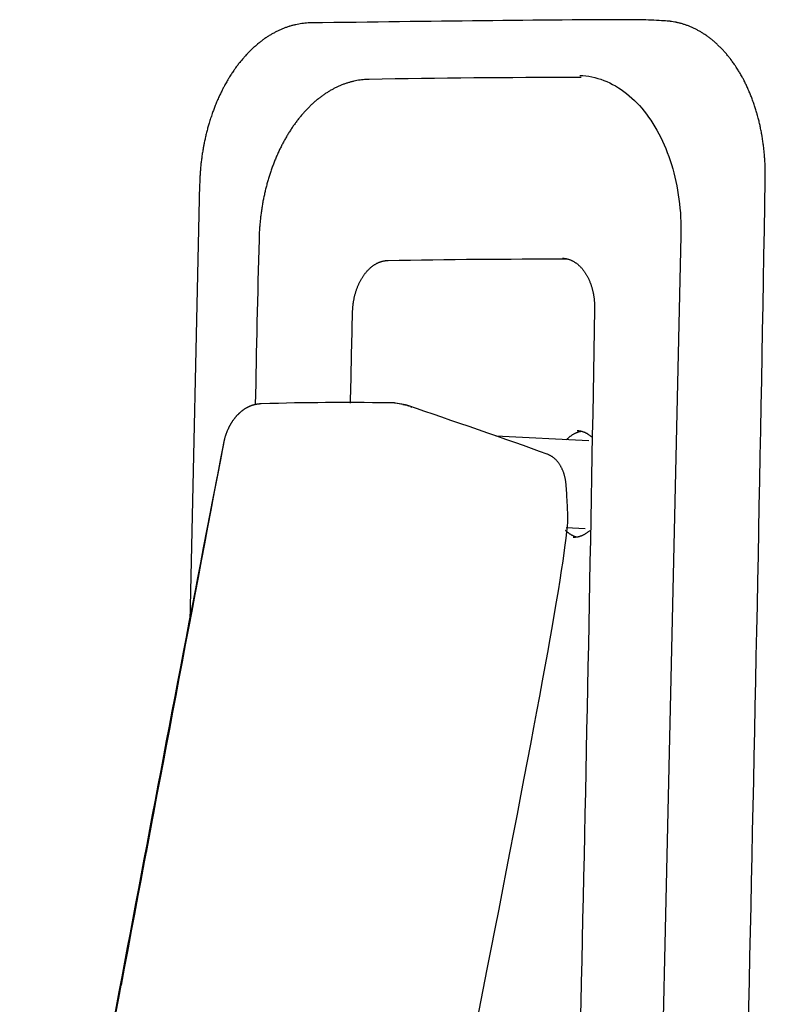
# Model space of a CAD drawing. Header units: millimetres. Extents: x -22 to 47, y 26 to 206.
# Tile 2 of 2: x -22 to 47, y 114 to 206. Entities that reach past the tile are written whole.
import ezdxf

# ---------------------------------------------------------------- set-up
doc = ezdxf.new("R2010")
doc.units = ezdxf.units.MM

msp = doc.modelspace()

# ---------------------------------------------------------------- linework, layer by layer
at = {"color": 7, "linetype": 'Continuous', "lineweight": 25}
for p, q in [((-5.49, 190.473), (-6.414, 149.555)), ((13.692, 169.834), (12.79, 169.993)), ((13.793, 169.813), (13.723, 169.828)), ((30.9, 166.473), (22.202, 166.893)), ((28.771, 158.366), (30.555, 158.28))]:
    msp.add_line(p, q, dxfattribs=at)
at = {"color": 7, "linetype": 'Continuous', "lineweight": 25, "flags": 128}
msp.add_lwpolyline([(30.038, 200.642), (30.326, 200.626), (30.613, 200.598), (30.899, 200.557), (31.184, 200.505), (31.467, 200.44), (31.748, 200.363), (32.028, 200.274), (32.306, 200.173), (32.581, 200.06), (32.853, 199.936), (33.123, 199.799), (33.39, 199.651), (33.653, 199.492), (33.913, 199.321), (34.17, 199.138), (34.422, 198.945), (34.671, 198.741), (34.915, 198.526), (35.154, 198.301), (35.389, 198.065), (35.619, 197.819), (35.844, 197.562), (36.064, 197.297), (36.278, 197.021), (36.487, 196.736), (36.69, 196.442), (36.887, 196.139), (37.078, 195.828), (37.262, 195.508), (37.441, 195.18), (37.612, 194.844), (37.777, 194.501), (37.935, 194.15), (38.087, 193.793), (38.231, 193.428), (38.368, 193.057), (38.497, 192.68), (38.62, 192.298), (38.734, 191.909), (38.841, 191.516), (38.941, 191.118), (39.032, 190.715), (39.116, 190.308), (39.192, 189.897), (39.26, 189.482), (39.32, 189.065), (39.372, 188.644), (39.415, 188.221), (39.451, 187.796), (39.478, 187.369), (39.497, 186.94), (39.508, 186.511), (39.511, 186.08), (39.505, 185.649), (36.357, 46.242)], dxfattribs=at)
at = {"color": 7, "linetype": 'Continuous', "lineweight": 25}
for points, knots in [([(-8.466, 58.676), (-8.619, 52.639), (-8.775, 46.459), (-8.882, 40.139), (-8.879, 39.704), (-8.868, 39.276), (-8.846, 38.826), (-8.825, 38.466), (-8.783, 38.003), (-8.779, 37.961), (-8.733, 37.501), (-8.686, 37.146), (-8.623, 36.711), (-8.551, 36.284), (-8.485, 35.925), (-8.396, 35.511), (-8.379, 35.433), (-8.286, 35.024), (-8.192, 34.667), (-8.093, 34.303), (-7.978, 33.929), (-7.947, 33.831), (-7.823, 33.448), (-7.72, 33.157), (-7.585, 32.799), (-7.541, 32.689), (-7.4, 32.339), (-7.276, 32.053), (-7.126, 31.729), (-7.067, 31.607), (-6.927, 31.319), (-6.785, 31.05), (-6.715, 30.924), (-6.553, 30.631), (-6.393, 30.361), (-6.223, 30.095), (-6.139, 29.962), (-6.024, 29.791), (-5.93, 29.659), (-5.768, 29.426), (-5.606, 29.215), (-5.5, 29.081), (-5.333, 28.869), (-5.165, 28.677), (-5.048, 28.543), (-4.937, 28.42), (-4.811, 28.289), (-4.637, 28.106), (-4.464, 27.944), (-4.327, 27.813), (-4.22, 27.718), (-4.076, 27.592), (-3.971, 27.503), (-3.819, 27.382), (-3.718, 27.3), (-3.558, 27.183), (-3.378, 27.048), (-3.2, 26.932), (-3.031, 26.82), (-2.934, 26.763), (-2.759, 26.656), (-2.664, 26.605), (-2.483, 26.505), (-2.392, 26.46), (-2.204, 26.366), (-2.115, 26.326), (-1.923, 26.239), (-1.836, 26.204), (-1.639, 26.125), (-1.554, 26.095), (-1.352, 26.023), (-1.269, 25.998), (-1.064, 25.934), (-0.982, 25.914), (-0.773, 25.857), (-0.693, 25.842), (-0.481, 25.794), (-0.402, 25.784), (-0.293, 25.762), (-0.183, 25.747), (-0.106, 25.731), (0.111, 25.708), (0.188, 25.698), (0.406, 25.683), (1.028, 25.653), (1.879, 25.598), (2.634, 25.578), (12.399, 25.541), (22.158, 25.747), (33.682, 25.865), (33.759, 25.867), (33.973, 25.878), (34.051, 25.885), (34.264, 25.903), (34.342, 25.914), (34.553, 25.941), (34.633, 25.956), (34.842, 25.991), (34.924, 26.01), (35.131, 26.054), (35.214, 26.077), (35.417, 26.128), (35.503, 26.156), (35.703, 26.215), (35.791, 26.247), (35.987, 26.313), (36.077, 26.35), (36.268, 26.424), (36.362, 26.465), (36.548, 26.546), (36.645, 26.593), (36.825, 26.68), (36.925, 26.732), (37.1, 26.825), (37.203, 26.883), (37.372, 26.982), (37.479, 27.045), (37.64, 27.151), (37.826, 27.269), (38.015, 27.405), (38.167, 27.515), (38.281, 27.602), (38.426, 27.715), (38.543, 27.809), (38.68, 27.927), (38.864, 28.082), (39.051, 28.256), (39.177, 28.376), (39.358, 28.551), (39.541, 28.745), (39.657, 28.866), (39.782, 29.005), (39.889, 29.127), (40.066, 29.33), (40.245, 29.552), (40.34, 29.674), (40.512, 29.896), (40.686, 30.137), (40.769, 30.257), (40.956, 30.525), (41.123, 30.783), (41.304, 31.079), (41.372, 31.191), (41.53, 31.46), (41.688, 31.747), (41.744, 31.855), (41.91, 32.169), (42.068, 32.497), (42.221, 32.819), (42.373, 33.171), (42.412, 33.263), (42.56, 33.618), (42.691, 33.964), (42.817, 34.304), (42.947, 34.695), (42.972, 34.769), (43.098, 35.165), (43.197, 35.508), (43.31, 35.922), (43.41, 36.323), (43.504, 36.732), (43.59, 37.143), (43.668, 37.559), (43.738, 37.976), (43.8, 38.395), (43.854, 38.817), (43.9, 39.24), (43.938, 39.664), (43.968, 40.089), (43.99, 40.515), (45.402, 90.771), (46.538, 141.018), (47.394, 191.268), (47.391, 191.694), (47.381, 192.119), (47.362, 192.543), (47.335, 192.965), (47.299, 193.387), (47.257, 193.801), (47.203, 194.233), (47.154, 194.586), (47.083, 195.012), (47.072, 195.076), (46.995, 195.5), (46.924, 195.839), (46.826, 196.267), (46.743, 196.608), (46.636, 196.992), (46.612, 197.081), (46.497, 197.47), (46.405, 197.757), (46.279, 198.123), (46.242, 198.226), (46.111, 198.585), (45.998, 198.868), (45.857, 199.201), (45.807, 199.316), (45.661, 199.642), (45.528, 199.918), (45.373, 200.219), (45.309, 200.343), (45.164, 200.612), (45.018, 200.861), (44.942, 200.989), (44.79, 201.24), (44.638, 201.47), (44.551, 201.602), (44.392, 201.833), (44.234, 202.046), (44.135, 202.179), (44.024, 202.322), (43.916, 202.453), (43.751, 202.658), (43.586, 202.842), (43.468, 202.973), (43.36, 203.09), (43.233, 203.219), (43.062, 203.394), (42.891, 203.551), (42.755, 203.678), (42.65, 203.769), (42.506, 203.892), (42.405, 203.976), (42.253, 204.094), (42.155, 204.173), (41.996, 204.286), (41.819, 204.416), (41.643, 204.527), (41.476, 204.637), (41.381, 204.691), (41.208, 204.794), (41.116, 204.843), (40.937, 204.94), (40.847, 204.983), (40.663, 205.074), (40.575, 205.112), (40.386, 205.197), (40.301, 205.229), (40.106, 205.306), (40.023, 205.335), (39.825, 205.404), (39.744, 205.428), (39.541, 205.491), (39.461, 205.509), (39.256, 205.564), (39.177, 205.578), (39.071, 205.603), (38.964, 205.621), (38.891, 205.635), (38.784, 205.656), (38.676, 205.671), (38.6, 205.686), (38.387, 205.707), (38.312, 205.718), (38.098, 205.732), (37.477, 205.761), (36.628, 205.814), (35.875, 205.837), (26.108, 205.852), (16.354, 205.683), (4.83, 205.549), (4.753, 205.547), (4.539, 205.536), (4.462, 205.53), (4.249, 205.511), (4.17, 205.5), (3.959, 205.473), (3.879, 205.459), (3.67, 205.423), (3.588, 205.404), (3.382, 205.361), (3.298, 205.337), (3.095, 205.287), (3.009, 205.259), (2.81, 205.2), (2.721, 205.168), (2.526, 205.101), (2.435, 205.064), (2.244, 204.991), (2.15, 204.949), (1.964, 204.869), (1.868, 204.822), (1.687, 204.735), (1.587, 204.682), (1.413, 204.589), (1.309, 204.532), (1.141, 204.432), (1.034, 204.369), (0.872, 204.264), (0.686, 204.146), (0.498, 204.009), (0.345, 203.9), (0.232, 203.813), (0.087, 203.699), (-0.031, 203.605), (-0.168, 203.487), (-0.352, 203.332), (-0.538, 203.158), (-0.665, 203.038), (-0.846, 202.863), (-1.029, 202.669), (-1.144, 202.549), (-1.27, 202.41), (-1.376, 202.287), (-1.554, 202.084), (-1.732, 201.863), (-1.827, 201.74), (-2, 201.519), (-2.174, 201.278), (-2.257, 201.158), (-2.443, 200.889), (-2.611, 200.631), (-2.792, 200.336), (-2.86, 200.223), (-3.018, 199.955), (-3.175, 199.667), (-3.231, 199.559), (-3.397, 199.246), (-3.556, 198.918), (-3.708, 198.596), (-3.86, 198.243), (-3.9, 198.151), (-4.047, 197.796), (-4.179, 197.45), (-4.304, 197.111), (-4.435, 196.72), (-4.459, 196.646), (-4.586, 196.249), (-4.685, 195.907), (-4.798, 195.492), (-4.898, 195.091), (-4.991, 194.682), (-5.062, 194.347), (-5.1, 194.146), (-5.111, 194.083)], [0, 0, 0, 0, 0.050836, 0.052055, 0.053274, 0.054493, 0.055712, 0.056931, 0.05815, 0.058167, 0.059386, 0.060605, 0.061825, 0.063044, 0.064263, 0.065482, 0.065499, 0.066718, 0.067938, 0.069158, 0.070377, 0.070394, 0.071614, 0.072834, 0.074054, 0.07407, 0.07529, 0.076511, 0.077731, 0.077747, 0.078968, 0.080189, 0.080205, 0.081426, 0.082647, 0.083868, 0.083884, 0.085105, 0.085122, 0.086343, 0.087564, 0.087581, 0.088803, 0.090024, 0.090041, 0.091263, 0.091279, 0.092501, 0.093723, 0.09374, 0.094962, 0.094979, 0.096201, 0.096218, 0.097441, 0.097457, 0.09868, 0.099903, 0.099919, 0.101143, 0.101159, 0.102383, 0.102399, 0.103622, 0.103639, 0.104863, 0.104879, 0.106103, 0.106119, 0.107343, 0.107359, 0.108584, 0.1086, 0.109824, 0.10984, 0.111065, 0.111081, 0.112305, 0.112322, 0.112338, 0.113562, 0.113579, 0.114803, 0.114819, 0.116044, 0.12334, 0.123357, 0.124581, 0.253671, 0.253688, 0.25489, 0.254906, 0.256108, 0.256125, 0.257327, 0.257343, 0.258545, 0.258561, 0.259763, 0.25978, 0.260982, 0.260998, 0.2622, 0.262216, 0.263418, 0.263434, 0.264635, 0.264652, 0.265853, 0.265869, 0.267071, 0.267087, 0.268288, 0.268304, 0.269505, 0.269522, 0.270722, 0.270739, 0.271939, 0.27314, 0.273156, 0.274356, 0.274372, 0.275572, 0.275589, 0.276789, 0.277988, 0.278005, 0.279204, 0.280404, 0.28042, 0.281619, 0.281636, 0.282835, 0.284034, 0.28405, 0.285249, 0.286448, 0.286464, 0.287662, 0.288861, 0.290059, 0.290075, 0.291274, 0.292472, 0.292488, 0.293686, 0.294884, 0.296081, 0.297279, 0.297296, 0.298493, 0.299691, 0.300888, 0.302086, 0.302102, 0.303299, 0.304496, 0.305693, 0.306891, 0.308088, 0.309285, 0.310482, 0.311679, 0.312876, 0.314072, 0.315269, 0.316466, 0.317663, 0.31886, 0.320056, 0.741003, 0.7422, 0.743397, 0.744594, 0.745791, 0.746988, 0.748185, 0.749382, 0.750579, 0.751776, 0.752973, 0.752989, 0.754186, 0.755384, 0.756581, 0.757778, 0.758976, 0.758992, 0.760189, 0.761387, 0.762585, 0.762601, 0.763799, 0.764997, 0.766195, 0.766211, 0.767409, 0.768607, 0.769806, 0.769822, 0.77102, 0.772219, 0.772235, 0.773434, 0.774632, 0.774648, 0.775848, 0.777047, 0.777063, 0.778262, 0.778278, 0.779478, 0.780677, 0.780693, 0.781893, 0.781909, 0.783109, 0.784309, 0.784325, 0.785526, 0.785542, 0.786742, 0.786758, 0.787959, 0.787975, 0.789176, 0.790377, 0.790393, 0.791594, 0.79161, 0.792811, 0.792827, 0.794029, 0.794045, 0.795246, 0.795262, 0.796464, 0.79648, 0.797682, 0.797698, 0.7989, 0.798916, 0.800118, 0.800134, 0.801336, 0.801352, 0.801368, 0.80257, 0.802586, 0.802602, 0.803804, 0.80382, 0.805022, 0.805038, 0.806241, 0.813537, 0.813553, 0.814755, 0.943846, 0.943862, 0.945064, 0.94508, 0.946283, 0.946299, 0.947501, 0.947517, 0.948719, 0.948736, 0.949938, 0.949954, 0.951156, 0.951172, 0.952374, 0.95239, 0.953592, 0.953608, 0.95481, 0.954826, 0.956027, 0.956044, 0.957245, 0.957261, 0.958462, 0.958479, 0.959679, 0.959696, 0.960896, 0.960913, 0.962113, 0.963314, 0.96333, 0.96453, 0.964547, 0.965747, 0.965763, 0.966963, 0.968163, 0.968179, 0.969378, 0.970578, 0.970594, 0.971794, 0.97181, 0.973009, 0.974208, 0.974224, 0.975423, 0.976622, 0.976638, 0.977836, 0.979035, 0.980233, 0.98025, 0.981448, 0.982646, 0.982662, 0.98386, 0.985058, 0.986256, 0.987453, 0.98747, 0.988667, 0.989865, 0.991062, 0.99226, 0.992276, 0.993473, 0.99467, 0.995867, 0.997065, 0.998262, 0.999459, 1, 1, 1, 1]), ([(30.179, 200.435), (30.128, 200.437), (29.971, 200.446), (23.628, 200.431), (16.726, 200.403), (10.072, 200.258), (9.788, 200.237), (9.503, 200.204), (9.219, 200.159), (8.936, 200.102), (8.653, 200.032), (8.372, 199.951), (8.092, 199.858), (7.813, 199.754), (7.536, 199.637), (7.262, 199.509), (6.989, 199.369), (6.719, 199.218), (6.452, 199.056), (6.188, 198.882), (5.927, 198.697), (5.669, 198.502), (5.414, 198.296), (5.164, 198.079), (4.917, 197.852), (4.675, 197.615), (4.437, 197.368), (4.203, 197.111), (3.974, 196.844), (3.75, 196.568), (3.532, 196.283), (3.318, 195.989), (3.11, 195.687), (2.908, 195.375), (2.711, 195.056), (2.521, 194.729), (2.336, 194.395), (2.158, 194.052), (1.986, 193.703), (1.821, 193.347), (1.662, 192.985), (1.511, 192.616), (1.366, 192.242), (1.228, 191.862), (1.098, 191.476), (0.974, 191.086), (0.858, 190.691), (0.75, 190.291), (0.649, 189.888), (0.556, 189.481), (0.47, 189.07), (0.393, 188.657), (0.323, 188.241), (0.261, 187.822), (0.207, 187.402), (0.161, 186.98), (0.123, 186.556), (0.093, 186.132), (0.071, 185.707), (-0.082, 180.28), (-0.187, 174.996), (-0.289, 169.854)], [0, 0, 0, 0, 0.002921, 0.009136, 0.432695, 0.43891, 0.445125, 0.45134, 0.457555, 0.46377, 0.469985, 0.4762, 0.482415, 0.48863, 0.494845, 0.501061, 0.507276, 0.513491, 0.519706, 0.525921, 0.532136, 0.538351, 0.544566, 0.550781, 0.556996, 0.563211, 0.569426, 0.575641, 0.581856, 0.588071, 0.594286, 0.600501, 0.606716, 0.612931, 0.619147, 0.625361, 0.631577, 0.637792, 0.644007, 0.650222, 0.656437, 0.662652, 0.668867, 0.675082, 0.681297, 0.687512, 0.693727, 0.699942, 0.706157, 0.712372, 0.718587, 0.724802, 0.731017, 0.737232, 0.743447, 0.749662, 0.755878, 0.762093, 0.768308, 0.774523, 1, 1, 1, 1]), ([(-5.076, 194.27), (-5.103, 194.132), (-5.156, 193.856), (-5.225, 193.439), (-5.288, 193.019), (-5.342, 192.598), (-5.388, 192.175), (-5.426, 191.75), (-5.456, 191.325), (-5.478, 190.899), (-5.486, 190.615), (-5.49, 190.473)], [0, 0, 0, 0, 0.1111092, 0.222219, 0.333331, 0.4444422, 0.5555551, 0.6666683, 0.7777761, 0.8888896, 1, 1, 1, 1]), ([(28.42, 183.546), (28.45, 183.544), (28.511, 183.542), (28.602, 183.532), (28.693, 183.52), (28.784, 183.503), (28.874, 183.482), (28.963, 183.458), (29.052, 183.43), (29.141, 183.397), (29.228, 183.362), (29.315, 183.322), (29.4, 183.279), (29.485, 183.231), (29.569, 183.181), (29.652, 183.126), (29.733, 183.068), (29.813, 183.007), (29.892, 182.942), (29.97, 182.874), (30.046, 182.802), (30.121, 182.727), (30.194, 182.649), (30.266, 182.567), (30.335, 182.483), (30.404, 182.395), (30.47, 182.305), (30.534, 182.211), (30.597, 182.115), (30.658, 182.016), (30.716, 181.914), (30.773, 181.81), (30.828, 181.703), (30.88, 181.594), (30.93, 181.483), (30.978, 181.369), (31.024, 181.253), (31.068, 181.135), (31.109, 181.015), (31.148, 180.894), (31.184, 180.77), (31.218, 180.645), (31.25, 180.518), (31.279, 180.39), (31.306, 180.261), (31.33, 180.13), (31.352, 179.999), (31.371, 179.866), (31.387, 179.732), (31.401, 179.598), (31.412, 179.462), (31.421, 179.327), (31.427, 179.19), (31.43, 179.054), (31.431, 178.917), (30.715, 136.888), (29.771, 94.86), (28.584, 52.824), (28.577, 52.685), (28.567, 52.546), (28.554, 52.407), (28.539, 52.268), (28.521, 52.13), (28.5, 51.993), (28.477, 51.857), (28.451, 51.721), (28.423, 51.587), (28.392, 51.453), (28.358, 51.321), (28.322, 51.19), (28.283, 51.061), (28.242, 50.933), (28.199, 50.807), (28.153, 50.683), (28.104, 50.561), (28.054, 50.441), (28.001, 50.323), (27.946, 50.207), (27.889, 50.093), (27.829, 49.982), (27.768, 49.873), (27.705, 49.767), (27.639, 49.663), (27.572, 49.563), (27.503, 49.465), (27.432, 49.37), (27.359, 49.278), (27.285, 49.189), (27.209, 49.104), (27.131, 49.021), (27.052, 48.942), (26.972, 48.866), (26.89, 48.794), (26.807, 48.725), (26.723, 48.66), (26.637, 48.599), (26.551, 48.541), (26.463, 48.486), (26.375, 48.436), (26.286, 48.389), (26.196, 48.346), (26.105, 48.308), (26.014, 48.273), (25.922, 48.242), (25.83, 48.214), (25.737, 48.191), (25.644, 48.172), (25.551, 48.157), (25.457, 48.146), (25.364, 48.139), (19.528, 48.012), (13.693, 47.906), (7.893, 47.976), (7.863, 47.977)], [0, 0, 0, 0, 0.000821, 0.001643, 0.002464, 0.003286, 0.004107, 0.004929, 0.00575, 0.006572, 0.007393, 0.008215, 0.009036, 0.009857, 0.010679, 0.0115, 0.012322, 0.013143, 0.013965, 0.014786, 0.015608, 0.016429, 0.01725, 0.018072, 0.018893, 0.019715, 0.020536, 0.021358, 0.022179, 0.023001, 0.023822, 0.024644, 0.025465, 0.026286, 0.027108, 0.027929, 0.028751, 0.029572, 0.030394, 0.031215, 0.032037, 0.032858, 0.03368, 0.034501, 0.035322, 0.036144, 0.036965, 0.037787, 0.038608, 0.03943, 0.040251, 0.041073, 0.041894, 0.042715, 0.043537, 0.044358, 0.798797, 0.799633, 0.80047, 0.801307, 0.802143, 0.80298, 0.803817, 0.804653, 0.80549, 0.806327, 0.807163, 0.808, 0.808837, 0.809673, 0.81051, 0.811347, 0.812183, 0.81302, 0.813857, 0.814693, 0.81553, 0.816367, 0.817203, 0.81804, 0.818877, 0.819713, 0.82055, 0.821387, 0.822223, 0.82306, 0.823896, 0.824733, 0.82557, 0.826407, 0.827243, 0.82808, 0.828916, 0.829753, 0.83059, 0.831426, 0.832263, 0.8331, 0.833936, 0.834773, 0.83561, 0.836446, 0.837283, 0.83812, 0.838956, 0.839793, 0.84063, 0.841466, 0.842303, 0.84314, 0.843976, 0.999179, 1, 1, 1, 1]), ([(8.617, 169.996), (8.674, 172.832), (8.731, 175.714), (8.813, 178.642), (8.82, 178.779), (8.83, 178.915), (8.842, 179.052), (8.857, 179.188), (8.874, 179.323), (8.894, 179.458), (8.917, 179.592), (8.942, 179.725), (8.97, 179.857), (9, 179.989), (9.032, 180.119), (9.067, 180.247), (9.104, 180.374), (9.144, 180.5), (9.186, 180.624), (9.23, 180.747), (9.277, 180.868), (9.326, 180.986), (9.377, 181.103), (9.43, 181.218), (9.486, 181.33), (9.543, 181.44), (9.602, 181.548), (9.664, 181.654), (9.727, 181.756), (9.792, 181.857), (9.859, 181.954), (9.928, 182.049), (9.999, 182.141), (10.071, 182.23), (10.144, 182.315), (10.22, 182.398), (10.296, 182.478), (10.374, 182.554), (10.454, 182.627), (10.535, 182.697), (10.617, 182.764), (10.7, 182.827), (10.784, 182.886), (10.869, 182.942), (10.955, 182.994), (11.042, 183.043), (11.13, 183.088), (11.218, 183.129), (11.307, 183.167), (11.397, 183.201), (11.487, 183.231), (11.578, 183.257), (11.669, 183.279), (11.76, 183.297), (11.852, 183.312), (11.944, 183.322), (12.035, 183.329), (17.672, 183.452), (23.276, 183.47), (28.849, 183.487)], [0, 0, 0, 0, 0.207342, 0.210681, 0.214018, 0.217357, 0.220695, 0.224033, 0.227371, 0.230709, 0.234047, 0.237386, 0.240724, 0.244062, 0.2474, 0.250738, 0.254077, 0.257415, 0.260753, 0.264091, 0.267429, 0.270768, 0.274106, 0.277444, 0.280782, 0.28412, 0.287458, 0.290796, 0.294134, 0.297473, 0.300811, 0.304149, 0.307487, 0.310825, 0.314164, 0.317502, 0.32084, 0.324178, 0.327516, 0.330854, 0.334193, 0.337531, 0.340869, 0.344207, 0.347545, 0.350883, 0.354221, 0.35756, 0.360898, 0.364236, 0.367574, 0.370912, 0.37425, 0.377589, 0.380927, 0.384265, 0.387603, 0.390941, 1, 1, 1, 1]), ([(-22.111, 63.436), (-22.111, 63.436), (-22.108, 63.434), (-22.104, 63.433), (-22.099, 63.43), (-22.095, 63.428), (-22.09, 63.426), (-16.035, 61.279), (-14.218, 60.664), (-8.134, 58.56), (-8.095, 58.548), (-8.056, 58.536), (-8.017, 58.526), (-7.977, 58.516), (-7.937, 58.506), (-7.897, 58.498), (-6.482, 58.24), (-5.066, 57.99), (-3.648, 57.748), (-3.608, 57.743), (-3.567, 57.737), (-3.526, 57.733), (-3.485, 57.73), (-3.445, 57.727), (-3.404, 57.726), (-3.363, 57.725), (3.154, 57.75), (9.245, 57.799), (9.706, 57.847), (9.709, 57.848), (9.712, 57.85), (9.715, 57.853), (9.719, 57.857), (9.722, 57.862), (9.726, 57.867), (9.73, 57.874), (9.734, 57.881), (9.738, 57.889), (9.742, 57.898), (9.746, 57.907), (9.75, 57.918), (9.755, 57.929), (9.759, 57.941), (9.764, 57.953), (9.769, 57.967), (9.773, 57.981), (9.778, 57.996), (9.783, 58.012), (9.787, 58.026), (9.791, 58.037), (9.793, 58.046), (9.796, 58.054), (9.799, 58.063), (9.801, 58.072), (9.804, 58.082), (9.806, 58.091), (9.809, 58.101), (9.812, 58.111), (9.814, 58.121), (9.817, 58.131), (9.82, 58.141), (9.822, 58.151), (9.825, 58.162), (9.828, 58.172), (9.83, 58.183), (9.833, 58.194), (9.836, 58.205), (9.839, 58.217), (9.841, 58.228), (9.844, 58.24), (9.847, 58.251), (9.85, 58.263), (9.852, 58.275), (9.855, 58.287), (9.858, 58.299), (9.861, 58.311), (9.863, 58.324), (9.866, 58.336), (9.869, 58.349), (9.872, 58.361), (9.874, 58.374), (9.877, 58.387), (9.88, 58.4), (9.883, 58.413), (9.886, 58.426), (9.888, 58.439), (9.891, 58.453), (9.894, 58.466), (9.896, 58.48), (9.899, 58.493), (9.902, 58.507), (9.905, 58.521), (9.907, 58.534), (9.91, 58.548), (9.913, 58.562), (9.915, 58.576), (16.264, 92.1), (29.689, 156.557), (28.893, 159.93), (28.788, 162.191), (28.778, 162.322), (28.766, 162.452), (28.75, 162.58), (28.732, 162.706), (28.711, 162.831), (28.686, 162.953), (28.659, 163.074), (28.63, 163.192), (28.597, 163.308), (28.562, 163.421), (28.523, 163.533), (28.483, 163.641), (28.439, 163.747), (28.393, 163.85), (28.344, 163.951), (28.293, 164.048), (28.24, 164.143), (28.183, 164.234), (28.125, 164.322), (28.064, 164.407), (28.001, 164.489), (27.935, 164.567), (27.867, 164.642), (27.797, 164.713), (27.725, 164.781), (27.651, 164.845), (27.575, 164.906), (27.498, 164.963), (27.418, 165.016), (27.337, 165.065), (27.253, 165.11), (27.169, 165.152), (27.082, 165.19), (23.401, 166.558), (17.817, 168.433), (14.024, 169.745), (13.999, 169.754), (13.975, 169.762), (13.941, 169.772), (13.921, 169.778), (13.887, 169.788), (13.885, 169.789), (13.852, 169.797), (13.771, 169.818), (13.802, 169.81), (13.803, 169.81)], [0, 0, 0, 0, 0.0000159, 0.0000449, 0.000074, 0.0001032, 0.0001322, 0.0001613, 0.1075175, 0.1077435, 0.1079702, 0.1081975, 0.1084253, 0.1086534, 0.1088817, 0.1091104, 0.1093391, 0.132928, 0.1331567, 0.1333853, 0.1336138, 0.1338419, 0.1340696, 0.1342969, 0.1345236, 0.1347496, 0.1349749, 0.2432962, 0.2435207, 0.2437441, 0.2439666, 0.244188, 0.2444082, 0.2446271, 0.2448447, 0.2450609, 0.2452756, 0.2454887, 0.2457003, 0.2459102, 0.2461184, 0.2463249, 0.2465295, 0.2467323, 0.2469332, 0.2471322, 0.2473294, 0.2475246, 0.2477178, 0.2478137, 0.2479091, 0.248004, 0.2480984, 0.2481924, 0.2482858, 0.2483788, 0.2484713, 0.2485634, 0.2486549, 0.248746, 0.2488366, 0.2489268, 0.2490166, 0.2491059, 0.2491947, 0.2492831, 0.2493711, 0.2494587, 0.2495459, 0.2496327, 0.249719, 0.2498051, 0.2498908, 0.249976, 0.250061, 0.2501456, 0.2502298, 0.2503138, 0.2503975, 0.2504809, 0.250564, 0.2506469, 0.2507295, 0.2508119, 0.2508941, 0.250976, 0.2510578, 0.2511395, 0.2512209, 0.2513023, 0.2513835, 0.2514646, 0.2515457, 0.2516266, 0.2517075, 0.2517884, 0.2518693, 0.8301063, 0.8694212, 0.8702299, 0.8710385, 0.8718471, 0.8726558, 0.8734644, 0.8742731, 0.8750817, 0.8758903, 0.876699, 0.8775076, 0.8783162, 0.8791249, 0.8799335, 0.8807422, 0.8815508, 0.8823595, 0.8831681, 0.8839767, 0.8847854, 0.885594, 0.8864026, 0.8872113, 0.8880199, 0.8888285, 0.8896372, 0.8904458, 0.8912544, 0.8920631, 0.8928717, 0.8936804, 0.894489, 0.8952976, 0.8961063, 0.8969149, 0.8977235, 0.9976705, 0.997872, 0.9984058, 0.9984233, 0.9984407, 0.9991795, 0.9991948, 0.9992102, 0.9992255, 0.9999683, 1, 1, 1, 1]), ([(12.79, 169.993), (12.771, 169.996), (12.747, 170), (12.71, 170.006), (12.673, 170.009), (12.637, 170.014), (12.6, 170.018), (12.562, 170.021), (12.526, 170.024), (12.488, 170.027), (12.451, 170.027), (12.415, 170.03), (12.377, 170.03), (12.341, 170.03), (7.842, 170.037), (4.713, 170.078), (0.231, 169.917), (0.195, 169.915), (0.157, 169.915), (0.119, 169.911), (0.083, 169.909), (0.044, 169.906), (0.005, 169.901), (-0.03, 169.897), (-0.07, 169.893), (-0.11, 169.886), (-0.146, 169.881), (-0.186, 169.875), (-0.224, 169.866), (-0.263, 169.86), (-0.304, 169.85), (-0.339, 169.842), (-0.381, 169.833), (-0.422, 169.821), (-0.457, 169.812), (-0.499, 169.8), (-0.538, 169.787), (-0.576, 169.776), (-0.619, 169.761), (-0.653, 169.749), (-0.696, 169.734), (-0.739, 169.716), (-0.773, 169.703), (-0.816, 169.686), (-0.851, 169.669), (-0.893, 169.652), (-0.937, 169.63), (-0.97, 169.614), (-1.015, 169.593), (-1.051, 169.572), (-1.092, 169.552), (-1.137, 169.526), (-1.169, 169.507), (-1.214, 169.482), (-1.249, 169.459), (-1.291, 169.434), (-1.336, 169.403), (-1.392, 169.367), (-1.445, 169.328), (-1.49, 169.296), (-1.529, 169.265), (-1.567, 169.237), (-1.612, 169.2), (-1.643, 169.175), (-1.689, 169.137), (-1.719, 169.109), (-1.764, 169.071), (-1.801, 169.035), (-1.839, 169.002), (-1.882, 168.958), (-1.913, 168.929), (-1.957, 168.882), (-1.985, 168.853), (-2.031, 168.805), (-2.061, 168.769), (-2.104, 168.724), (-2.139, 168.681), (-2.176, 168.638), (-2.214, 168.589), (-2.246, 168.551), (-2.287, 168.495), (-2.315, 168.46), (-2.357, 168.401), (-2.382, 168.366), (-2.425, 168.306), (-2.449, 168.267), (-2.49, 168.207), (-2.517, 168.163), (-2.554, 168.105), (-2.582, 168.056), (-2.617, 167.999), (-2.646, 167.945), (-2.678, 167.89), (-2.708, 167.833), (-2.737, 167.779), (-2.767, 167.717), (-2.794, 167.666), (-2.824, 167.599), (-2.849, 167.549), (-2.879, 167.479), (-2.902, 167.429), (-2.931, 167.356), (-2.953, 167.306), (-2.981, 167.23), (-3.001, 167.181), (-3.028, 167.103), (-3.047, 167.053), (-3.073, 166.973), (-3.09, 166.924), (-3.115, 166.842), (-3.131, 166.792), (-3.154, 166.708), (-3.169, 166.657), (-3.183, 166.603), (-3.188, 166.582), (-3.192, 166.565), (-3.197, 166.546), (-3.202, 166.523), (-3.209, 166.492), (-3.214, 166.47), (-3.218, 166.449), (-3.224, 166.425), (-3.229, 166.399), (-3.234, 166.377), (-3.238, 166.355), (-3.242, 166.335), (-3.247, 166.313), (-3.251, 166.291), (-3.255, 166.271), (-3.257, 166.26)], [0, 0, 0, 0, 0.0029897, 0.0038634, 0.0060108, 0.0090246, 0.0096009, 0.0120638, 0.0150941, 0.0153383, 0.0181429, 0.0210758, 0.0211813, 0.0242306, 0.0268134, 0.7440769, 0.7445313, 0.7475918, 0.7498144, 0.7506382, 0.7537837, 0.7555517, 0.7569135, 0.7601343, 0.7612894, 0.7633378, 0.7666345, 0.7670268, 0.7699119, 0.7727643, 0.7732834, 0.7766329, 0.7785018, 0.7800742, 0.7834907, 0.7842393, 0.786994, 0.7899769, 0.7904689, 0.7940428, 0.7957143, 0.7975839, 0.801229, 0.8014517, 0.8048389, 0.8071893, 0.8085947, 0.8123123, 0.8129268, 0.8161672, 0.8186643, 0.8199806, 0.8239423, 0.8244018, 0.827858, 0.8301393, 0.8318777, 0.8359525, 0.8400821, 0.8416143, 0.844265, 0.8473517, 0.8485276, 0.8528465, 0.8530894, 0.8572082, 0.8588268, 0.8616184, 0.8645645, 0.8660839, 0.8703018, 0.8706108, 0.8752073, 0.8760392, 0.8798804, 0.8817766, 0.8847779, 0.8875142, 0.8896209, 0.8932516, 0.8944956, 0.8989892, 0.8994053, 0.9043642, 0.9047267, 0.909386, 0.9104641, 0.9144876, 0.9162019, 0.9196891, 0.921939, 0.9249719, 0.9276767, 0.9302645, 0.9334142, 0.9355842, 0.9391517, 0.9409518, 0.9448895, 0.9463899, 0.9506269, 0.9519273, 0.956364, 0.9575211, 0.9621018, 0.9631097, 0.9678392, 0.9687194, 0.973577, 0.9743754, 0.9793145, 0.9801093, 0.9850515, 0.9859033, 0.986928, 0.9877645, 0.9879462, 0.9892793, 0.9906125, 0.9917268, 0.991945, 0.9932781, 0.9946113, 0.9951445, 0.9959534, 0.9973021, 0.9975735, 0.9986507, 1, 1, 1, 1]), ([(13.617, 169.847), (13.322, 169.901), (13.01, 169.958), (12.801, 169.991), (12.79, 169.993)], [0, 0, 0, 0, 0.944923, 1, 1, 1, 1]), ([(13.662, 169.839), (13.662, 169.839), (13.69, 169.835), (13.57, 169.855), (13.452, 169.865), (13.588, 169.852), (13.637, 169.844), (13.662, 169.839)], [0, 0, 0, 0, 0.000023, 0.250277, 0.50006, 0.749986, 1, 1, 1, 1]), ([(13.704, 169.832), (13.691, 169.834), (13.674, 169.838), (13.653, 169.841), (13.648, 169.842)], [0, 0, 0, 0, 0.782393, 1, 1, 1, 1]), ([(13.785, 169.814), (13.784, 169.814), (13.768, 169.817), (13.746, 169.822), (13.718, 169.829), (13.708, 169.831), (13.704, 169.832)], [0, 0, 0, 0, 0.017438, 0.5677297, 0.8227572, 1, 1, 1, 1]), ([(13.881, 169.79), (13.856, 169.797), (13.83, 169.804), (13.783, 169.815), (13.772, 169.817), (13.761, 169.819)], [0, 0, 0, 0, 0.697776, 0.710214, 1, 1, 1, 1]), ([(13.867, 169.792), (13.854, 169.796), (13.829, 169.802), (13.802, 169.81), (13.788, 169.813), (13.785, 169.814)], [0, 0, 0, 0, 0.463782, 0.884123, 1, 1, 1, 1]), ([(13.947, 169.767), (13.997, 169.748), (14.05, 169.728), (13.996, 169.75), (13.971, 169.759), (13.947, 169.767)], [0, 0, 0, 0, 0.499996, 0.517734, 1, 1, 1, 1]), ([(14.101, 169.707), (14.099, 169.708), (14.082, 169.716), (14.056, 169.725), (14.033, 169.735), (14.024, 169.739)], [0, 0, 0, 0, 0.079703, 0.647439, 1, 1, 1, 1]), ([(14.253, 169.634), (14.293, 169.611), (14.335, 169.586), (14.292, 169.612), (14.272, 169.623), (14.253, 169.634)], [0, 0, 0, 0, 0.499997, 0.518982, 1, 1, 1, 1]), ([(28.821, 166.573), (28.841, 166.594), (28.882, 166.638), (28.947, 166.703), (29.016, 166.768), (29.086, 166.83), (29.157, 166.888), (29.228, 166.944), (29.301, 166.997), (29.375, 167.046), (29.45, 167.092), (29.526, 167.136), (29.602, 167.175), (29.679, 167.212), (29.756, 167.245), (29.834, 167.275), (29.912, 167.302), (29.991, 167.325), (30.07, 167.344), (30.141, 167.359), (30.184, 167.366), (30.202, 167.369)], [0, 0, 0, 0, 0.047683, 0.101635, 0.155591, 0.209546, 0.2635, 0.317455, 0.371407, 0.425362, 0.479317, 0.533272, 0.587226, 0.641181, 0.695136, 0.74909, 0.803044, 0.856998, 0.910953, 0.964907, 1, 1, 1, 1]), ([(29.805, 167.426), (29.805, 167.426), (29.776, 167.427), (29.911, 167.421), (29.957, 167.414), (30.045, 167.403), (30.121, 167.388), (30.2, 167.37), (30.278, 167.348), (30.355, 167.323), (30.432, 167.294), (30.508, 167.263), (30.583, 167.227), (30.658, 167.189), (30.731, 167.147), (30.804, 167.102), (30.875, 167.054), (30.946, 167.003), (31.016, 166.949), (31.084, 166.891), (31.132, 166.849), (31.156, 166.825), (31.159, 166.822)], [0, 0, 0, 0, 0.000005, 0.055172, 0.110345, 0.165513, 0.220683, 0.275854, 0.331024, 0.386194, 0.441365, 0.496535, 0.551704, 0.606877, 0.662046, 0.717217, 0.772389, 0.827555, 0.882727, 0.937895, 0.993065, 1, 1, 1, 1]), ([(-3.257, 166.26), (-9.61, 132.701), (-15.965, 99.136), (-22.299, 65.487), (-22.302, 65.471), (-22.305, 65.454), (-22.308, 65.437), (-22.311, 65.42), (-22.313, 65.408), (-22.314, 65.402), (-22.315, 65.401)], [0, 0, 0, 0, 0.99899, 0.999152, 0.999314, 0.999477, 0.99964, 0.999804, 0.999971, 1, 1, 1, 1]), ([(-3.257, 166.26), (-3.259, 166.249), (-9.058, 136.381), (-14.506, 107.141), (-19.951, 77.912)], [0, 0, 0, 0, 0.000371, 1, 1, 1, 1]), ([(-3.264, 166.226), (-3.266, 166.215), (-6.587, 149.09), (-9.712, 132.326), (-12.835, 115.573)], [0, 0, 0, 0, 0.000647, 1, 1, 1, 1]), ([(-3.27, 166.193), (-3.271, 166.188), (-5.777, 153.262), (-8.136, 140.61), (-10.494, 127.963)], [0, 0, 0, 0, 0.000431, 1, 1, 1, 1]), ([(29.767, 157.456), (29.741, 157.463), (29.69, 157.476), (29.613, 157.502), (29.537, 157.53), (29.461, 157.562), (29.385, 157.597), (29.311, 157.635), (29.237, 157.677), (29.165, 157.722), (29.093, 157.77), (29.023, 157.821), (28.953, 157.876), (28.885, 157.933), (28.818, 157.994), (28.762, 158.046), (28.73, 158.08), (28.719, 158.092)], [0, 0, 0, 0, 0.0675441, 0.1365477, 0.2055523, 0.2745543, 0.3435583, 0.4125638, 0.4815644, 0.5505688, 0.6195725, 0.6885767, 0.7575805, 0.8265831, 0.8955874, 0.9645884, 1, 1, 1, 1]), ([(30.961, 158.065), (30.958, 158.062), (30.933, 158.038), (30.883, 157.995), (30.812, 157.936), (30.74, 157.88), (30.667, 157.828), (30.593, 157.778), (30.519, 157.732), (30.443, 157.689), (30.367, 157.649), (30.29, 157.612), (30.212, 157.579), (30.135, 157.549), (30.056, 157.523), (29.977, 157.5), (29.898, 157.48), (29.819, 157.464), (29.739, 157.451), (29.659, 157.441), (29.58, 157.435), (29.5, 157.433), (29.447, 157.434), (29.42, 157.434)], [0, 0, 0, 0, 0.006246, 0.055933, 0.105619, 0.155308, 0.204995, 0.254685, 0.304373, 0.354058, 0.40375, 0.453437, 0.503122, 0.552812, 0.6025, 0.652188, 0.701876, 0.751564, 0.801249, 0.850939, 0.900624, 0.950312, 1, 1, 1, 1])]:
    msp.add_open_spline(points, degree=3, knots=knots, dxfattribs=at)

doc.saveas('drawing.dxf')
